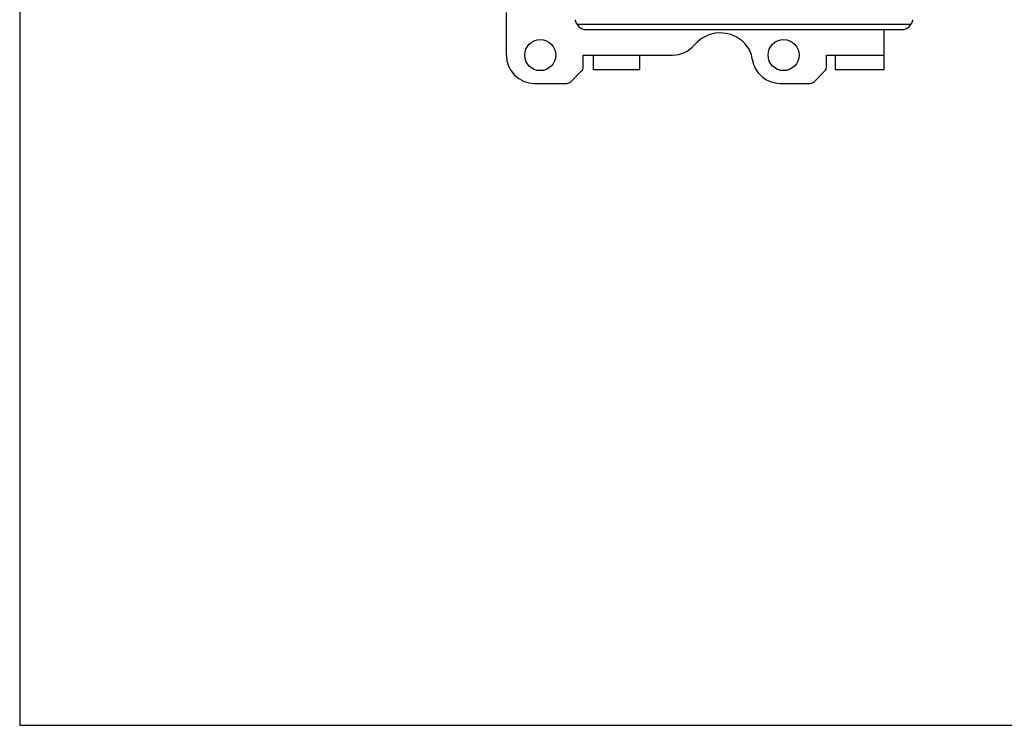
# Model space of a CAD drawing. Header units: millimetres. Extents: x 1895 to 2561, y -1570 to -291.
# Tile 35 of 61: x 1898 to 2072, y -867 to -742. Entities that reach past the tile are written whole.
import ezdxf

# ---------------------------------------------------------------- set-up
doc = ezdxf.new("R2010")
doc.units = ezdxf.units.MM
doc.header["$LTSCALE"] = 23.1
doc.layers.get('0').update_dxf_attribs({"linetype": 'CONTINUOUS'})
doc.layers.add('TEXT', color=7, linetype='CONTINUOUS')

msp = doc.modelspace()

# ---------------------------------------------------------------- linework, layer by layer
at = {"color": 0, "linetype": 'Continuous'}
for p, q in [((1983.854, -748.223), (1983.854, -740.723)), ((2055.372, -742.845), (1996.336, -742.845)), ((1997.992, -743.723), (2053.716, -743.723)), ((2050.654, -750.823), (2050.654, -743.723)), ((1997.454, -748.223), (1999.254, -748.223)), ((1997.454, -750.308), (1997.454, -748.223)), ((1999.254, -750.823), (1999.254, -748.223)), ((2007.454, -748.323), (1999.254, -748.323)), ((2007.454, -748.223), (2013.24, -748.223)), ((2007.454, -750.823), (2007.454, -748.223)), ((2040.454, -748.223), (2042.054, -748.223)), ((2040.454, -750.308), (2040.454, -748.223)), ((2042.054, -750.823), (2042.054, -748.223)), ((2050.654, -748.323), (2042.054, -748.323)), ((1995.247, -752.93), (1997.161, -751.016)), ((2007.454, -750.823), (1999.254, -750.823)), ((2038.247, -752.93), (2040.161, -751.016)), ((2050.654, -750.823), (2042.054, -750.823)), ((1988.854, -753.223), (1994.54, -753.223)), ((2032.28, -753.223), (2037.54, -753.223))]:
    msp.add_line(p, q, dxfattribs=at)
for centre in [(1989.854, -748.223), (2032.854, -748.223)]:
    msp.add_circle(centre, 2.75, dxfattribs=at)
for centre, radius, start, end in [((1997.992, -741.723), 2, 187, 270), ((2053.716, -741.723), 2, 270, 353), ((2021.654, -750.308), 6, 43.64286, 139.8971), ((2013.24, -743.223), 5, 270, 319.8971), ((2022.378, -749.618), 5, 8.02253, 43.64286), ((1988.854, -748.223), 5, 180, 270), ((2032.28, -748.223), 5, 188.02253, 270), ((1996.454, -750.308), 1, 315, 0), ((2039.454, -750.308), 1, 315, 0), ((1994.54, -752.223), 1, 270, 315), ((2037.54, -752.223), 1, 270, 315)]:
    msp.add_arc(centre, radius, start, end, dxfattribs=at)
at = {"layer": 'TEXT'}
msp.add_lwpolyline([(1897.834, -363.469), (1897.834, -866.677), (2561.344, -866.677), (2561.344, -363.469)], close=True, dxfattribs=at)

doc.saveas('drawing.dxf')
